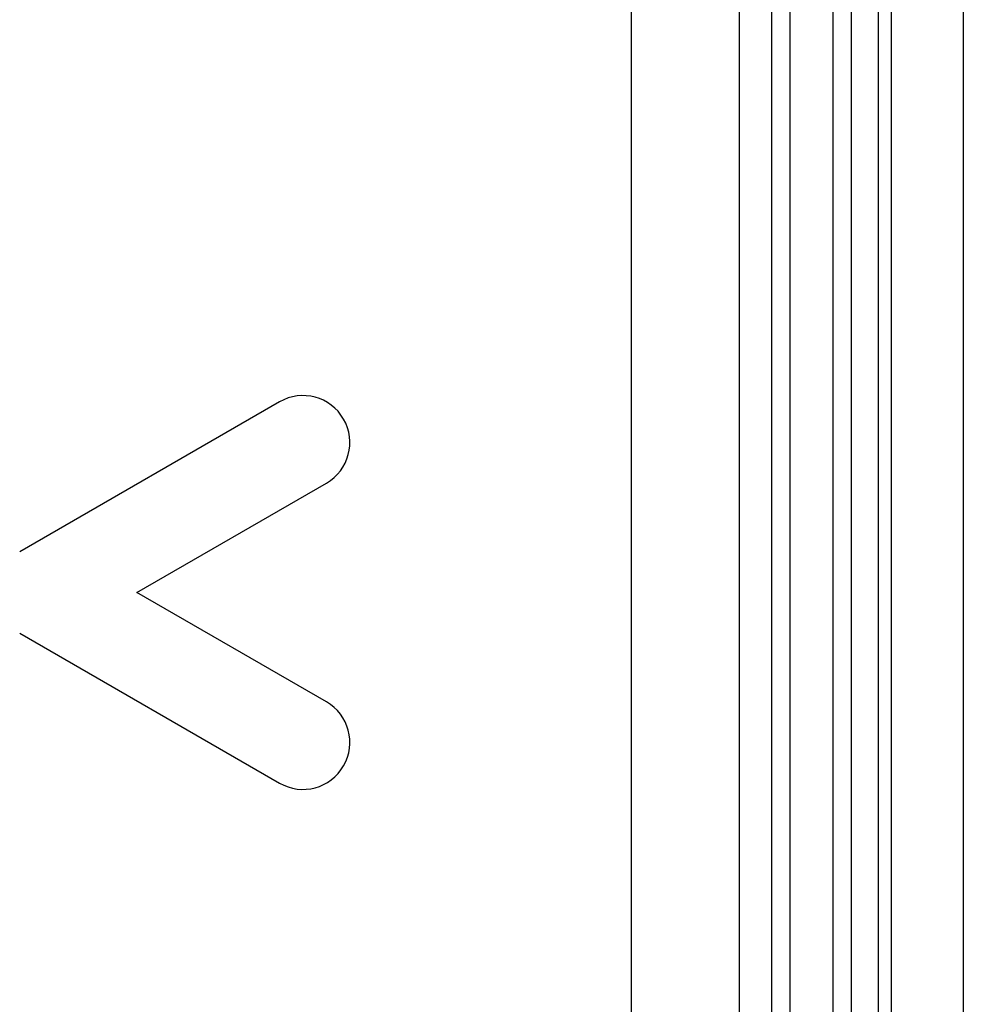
# Model space of a CAD drawing. Header units: millimetres. Extents: x 0 to 2200, y 0 to 2000.
# Tile 34 of 52: x 941 to 967, y 1013 to 1040. Entities that reach past the tile are written whole.
import ezdxf

# ---------------------------------------------------------------- set-up
doc = ezdxf.new("R2010")
doc.units = ezdxf.units.MM
doc.header["$LTSCALE"] = 130.37037
doc.layers.get('0').update_dxf_attribs({"linetype": 'CONTINUOUS'})
doc.layers.add('00_COMPONENTS', color=7, linetype='CONTINUOUS')

msp = doc.modelspace()

# ---------------------------------------------------------------- linework, layer by layer
at = {"color": 7, "linetype": 'CONTINUOUS'}
msp.add_line((967.167, 1112.582), (967.167, 955.783), dxfattribs=at)
at = {"color": 3, "linetype": 'CONTINUOUS'}
msp.add_line((965.167, 1110.582), (965.167, 957.779), dxfattribs=at)
at = {"layer": '00_COMPONENTS', "color": 9, "linetype": 'CONTINUOUS'}
for p, q in [((963.559, 969.783), (963.559, 1098.283)), ((964.059, 1098.283), (964.059, 969.783)), ((957.968, 984.901), (957.968, 1097.713)), ((960.956, 1097.713), (960.956, 984.901)), ((961.858, 983.084), (961.858, 1097.803)), ((962.356, 1097.803), (962.356, 983.084))]:
    msp.add_line(p, q, dxfattribs=at)
at = {"layer": '00_COMPONENTS', "color": 7, "linetype": 'CONTINUOUS'}
for p, q in [((964.82, 959.93), (964.82, 1098.283)), ((948.217, 1029.876), (941.017, 1025.719)), ((944.267, 1024.593), (949.517, 1027.624)), ((949.517, 1021.562), (944.267, 1024.593)), ((941.017, 1023.467), (948.217, 1019.31))]:
    msp.add_line(p, q, dxfattribs=at)
for centre, start, end in [((948.867, 1028.75), 300, 120), ((948.867, 1020.436), 240, 60)]:
    msp.add_arc(centre, 1.3, start, end, dxfattribs=at)

doc.saveas('drawing.dxf')
